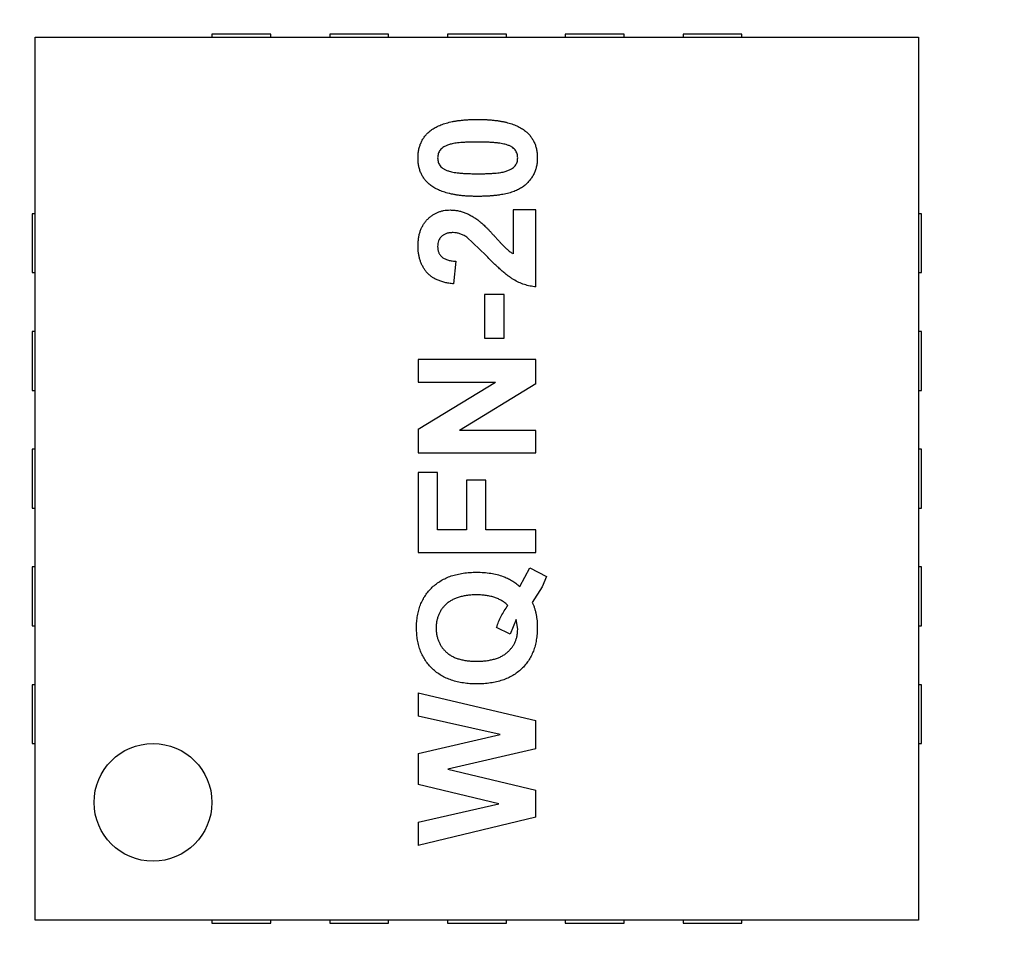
# Model space of a CAD drawing. Header units: inches. Extents: x 13 to 158, y -30 to 56.
# Tile 65 of 84: x 136.83 to 140.18, y 6.79 to 9.89. Entities that reach past the tile are written whole.
import ezdxf

# ---------------------------------------------------------------- set-up
doc = ezdxf.new("R2010")
doc.units = ezdxf.units.IN
doc.header["$LTSCALE"] = 1.21
doc.header["$MEASUREMENT"] = 0
doc.header["$PDMODE"] = 3
doc.header["$PDSIZE"] = 0.3125
doc.layers.get('0').update_dxf_attribs({"linetype": 'CONTINUOUS'})
doc.layers.get('Defpoints').update_dxf_attribs({"linetype": 'CONTINUOUS'})
doc.layers.add('DIM', color=3, linetype='CONTINUOUS')
doc.styles.get("Standard").update_dxf_attribs({"font": 'txt', "width": 0.8})
doc.dimstyles.get("Standard").update_dxf_attribs({"dimtxt": 0.15625, "dimasz": 0.1875, "dimexe": 0.125, "dimexo": 0.0625, "dimgap": 0.09, "dimtad": 0, "dimtih": 1, "dimtoh": 1, "dimzin": 4, "dimdsep": 46, "dimtxsty": 'Standard', "dimblk": '_FILLED', "dimblk1": '_FILLED', "dimblk2": '_FILLED', "dimcen": 0.09, "dimazin": 1, "dimtp": 0.01, "dimtm": 0.01, "dimtfac": 1, "dimtofl": 0, "dimtmove": 0, "dimatfit": 3, "dimldrblk": '_FILLED', "dimfxl": 1, "dimtolj": 1, "dimtzin": 4, "dimarcsym": 0})

# ---------------------------------------------------------------- blocks, each defined once
blk = doc.blocks.new('_FILLED')
at = {"color": 0, "linetype": 'ByBlock'}
blk.add_solid([(0, 0), (-1, 0.1667), (-1, -0.1667)], dxfattribs=at)
blk = doc.blocks.new('*D16')
at = {"layer": 'Defpoints', "color": 0}
for p in [(114.1495, 13.2855), (150.6495, 13.2855), (150.6495, -11.8704)]:
    blk.add_point(p, dxfattribs=at)
at = {"layer": 'DIM', "color": 0, "lineweight": -2}
for p, q in [((114.1495, 13.223), (114.1495, -11.9954)), ((150.6495, 13.223), (150.6495, -11.9954)), ((115.1495, -11.8704), (130.7762, -11.8704)), ((149.6495, -11.8704), (134.0229, -11.8704))]:
    blk.add_line(p, q, dxfattribs=at)
at = {"layer": 'DIM', "color": 0, "lineweight": -2, "rotation": 180}
blk.add_blockref('_FILLED', (114.1495, -11.8704), dxfattribs=at)
at = {"layer": 'DIM', "color": 0, "lineweight": -2}
blk.add_blockref('_FILLED', (150.6495, -11.8704), dxfattribs=at)
at = {"layer": 'DIM', "color": 0, "insert": (132.3995, -11.8704), "char_height": 1, "attachment_point": 5}
blk.add_mtext('\\A1;36.50', dxfattribs=at)

msp = doc.modelspace()

# ---------------------------------------------------------------- linework, layer by layer
at = {"color": 6, "linetype": 'Continuous'}
for p, q in [((136.8871, 6.8334), (136.8871, 9.8334)), ((136.8871, 9.8334), (139.8871, 9.8334)), ((137.4871, 9.8434), (137.4871, 9.8334)), ((137.6871, 9.8434), (137.4871, 9.8434)), ((137.6871, 9.8334), (137.6871, 9.8434)), ((137.8871, 9.8434), (137.8871, 9.8334)), ((138.0871, 9.8434), (137.8871, 9.8434)), ((138.0871, 9.8334), (138.0871, 9.8434)), ((138.2871, 9.8434), (138.2871, 9.8334)), ((138.4871, 9.8434), (138.2871, 9.8434)), ((138.4871, 9.8334), (138.4871, 9.8434)), ((138.6871, 9.8434), (138.6871, 9.8334)), ((138.8871, 9.8434), (138.6871, 9.8434)), ((138.8871, 9.8334), (138.8871, 9.8434)), ((139.0871, 9.8434), (139.0871, 9.8334)), ((139.2871, 9.8434), (139.0871, 9.8434)), ((139.2871, 9.8334), (139.2871, 9.8434)), ((139.8871, 9.8334), (139.8871, 6.8334)), ((136.8771, 9.2334), (136.8771, 9.0334)), ((136.8871, 9.2334), (136.8771, 9.2334)), ((138.5102, 9.2462), (138.5102, 9.0976)), ((138.5871, 9.2462), (138.5102, 9.2462)), ((138.5871, 8.9847), (138.5871, 9.2462)), ((139.8971, 9.2334), (139.8871, 9.2334)), ((139.8971, 9.0334), (139.8971, 9.2334)), ((138.4171, 9.0929), (138.3525, 9.1541)), ((138.3153, 9.0719), (138.3078, 8.995)), ((136.8771, 9.0334), (136.8871, 9.0334)), ((139.8871, 9.0334), (139.8971, 9.0334)), ((138.4128, 8.9591), (138.4128, 8.8103)), ((138.4794, 8.9591), (138.4128, 8.9591)), ((138.4794, 8.8103), (138.4794, 8.9591)), ((136.8771, 8.8334), (136.8771, 8.6334)), ((136.8871, 8.8334), (136.8771, 8.8334)), ((139.8971, 8.8334), (139.8871, 8.8334)), ((139.8971, 8.6334), (139.8971, 8.8334)), ((138.4128, 8.8103), (138.4794, 8.8103)), ((138.1871, 8.7385), (138.1871, 8.6616)), ((138.5871, 8.7385), (138.1871, 8.7385)), ((138.5871, 8.6557), (138.5871, 8.7385)), ((138.1871, 8.501), (138.4501, 8.6616)), ((138.1871, 8.6616), (138.4501, 8.6616)), ((136.8771, 8.6334), (136.8871, 8.6334)), ((138.5871, 8.6557), (138.3283, 8.4975)), ((139.8871, 8.6334), (139.8971, 8.6334)), ((138.1871, 8.501), (138.1871, 8.4206)), ((138.5871, 8.4975), (138.3283, 8.4975)), ((138.5871, 8.4206), (138.5871, 8.4975)), ((136.8771, 8.4334), (136.8771, 8.2334)), ((136.8871, 8.4334), (136.8771, 8.4334)), ((139.8971, 8.4334), (139.8871, 8.4334)), ((139.8971, 8.2334), (139.8971, 8.4334)), ((138.1871, 8.4206), (138.5871, 8.4206)), ((138.1871, 8.3539), (138.1871, 8.0821)), ((138.2538, 8.3539), (138.1871, 8.3539)), ((138.2538, 8.1591), (138.2538, 8.3539)), ((138.3512, 8.3283), (138.3512, 8.1591)), ((138.4179, 8.3283), (138.3512, 8.3283)), ((138.4179, 8.1591), (138.4179, 8.3283)), ((136.8771, 8.2334), (136.8871, 8.2334)), ((139.8871, 8.2334), (139.8971, 8.2334)), ((138.3512, 8.1591), (138.2538, 8.1591)), ((138.5871, 8.1591), (138.4179, 8.1591)), ((138.5871, 8.0821), (138.5871, 8.1591)), ((138.1871, 8.0821), (138.5871, 8.0821)), ((136.8771, 8.0334), (136.8771, 7.8334)), ((136.8871, 8.0334), (136.8771, 8.0334)), ((138.5332, 7.967), (138.5666, 8.0309)), ((138.5666, 8.0309), (138.623, 8.0014)), ((139.8971, 8.0334), (139.8871, 8.0334)), ((139.8971, 7.8334), (139.8971, 8.0334)), ((138.623, 8.0014), (138.6092, 7.9661)), ((138.6092, 7.9661), (138.5753, 7.9131)), ((136.8771, 7.8334), (136.8871, 7.8334)), ((138.5, 7.8052), (138.4538, 7.8276)), ((138.5202, 7.8546), (138.5, 7.8052)), ((138.5256, 7.8215), (138.5202, 7.8546)), ((139.8871, 7.8334), (139.8971, 7.8334)), ((136.8771, 7.6334), (136.8771, 7.4334)), ((136.8871, 7.6334), (136.8771, 7.6334)), ((139.8971, 7.6334), (139.8871, 7.6334)), ((139.8971, 7.4334), (139.8971, 7.6334)), ((138.1871, 7.6052), (138.1871, 7.5262)), ((138.1871, 7.6052), (138.5871, 7.5112)), ((138.4665, 7.4642), (138.1871, 7.5262)), ((138.5871, 7.4159), (138.5871, 7.5112)), ((138.1871, 7.399), (138.4665, 7.4642)), ((136.8771, 7.4334), (136.8871, 7.4334)), ((139.8871, 7.4334), (139.8971, 7.4334)), ((138.1871, 7.399), (138.1871, 7.2941)), ((138.5871, 7.4159), (138.2881, 7.3462)), ((138.2881, 7.3462), (138.5871, 7.2747)), ((138.4619, 7.2283), (138.1871, 7.2941)), ((138.5871, 7.183), (138.5871, 7.2747)), ((138.1871, 7.1661), (138.4619, 7.2283)), ((138.5871, 7.183), (138.1871, 7.0873)), ((138.1871, 7.1661), (138.1871, 7.0873)), ((139.8871, 6.8334), (136.8871, 6.8334)), ((137.4871, 6.8334), (137.4871, 6.8234)), ((137.4871, 6.8234), (137.6871, 6.8234)), ((137.6871, 6.8234), (137.6871, 6.8334)), ((137.8871, 6.8334), (137.8871, 6.8234)), ((137.8871, 6.8234), (138.0871, 6.8234)), ((138.0871, 6.8234), (138.0871, 6.8334)), ((138.2871, 6.8334), (138.2871, 6.8234)), ((138.2871, 6.8234), (138.4871, 6.8234)), ((138.4871, 6.8234), (138.4871, 6.8334)), ((138.6871, 6.8334), (138.6871, 6.8234)), ((138.6871, 6.8234), (138.8871, 6.8234)), ((138.8871, 6.8234), (138.8871, 6.8334)), ((139.0871, 6.8334), (139.0871, 6.8234)), ((139.0871, 6.8234), (139.2871, 6.8234)), ((139.2871, 6.8234), (139.2871, 6.8334))]:
    msp.add_line(p, q, dxfattribs=at)
msp.add_circle((137.2871, 7.2334), 0.2, dxfattribs=at)
for points, knots in [([(138.2282, 9.5147), (138.2303, 9.5163), (138.2346, 9.5195), (138.2415, 9.524), (138.2488, 9.5282), (138.2567, 9.5319), (138.265, 9.5355), (138.2739, 9.5387), (138.2833, 9.5416), (138.2931, 9.5443), (138.3035, 9.5465), (138.3143, 9.5485), (138.3257, 9.5502), (138.3376, 9.5515), (138.3499, 9.5527), (138.3628, 9.5533), (138.3762, 9.5538), (138.3852, 9.5539), (138.3899, 9.5539)], [0, 0, 0, 0, 0.046673, 0.095251, 0.144862, 0.19631, 0.249763, 0.305775, 0.363267, 0.423548, 0.486033, 0.551487, 0.619434, 0.689951, 0.763148, 0.839004, 0.918105, 1, 1, 1, 1]), ([(138.3899, 9.5539), (138.3945, 9.5539), (138.4035, 9.5538), (138.4169, 9.5533), (138.4297, 9.5527), (138.442, 9.5515), (138.4539, 9.5502), (138.4653, 9.5485), (138.4761, 9.5464), (138.4865, 9.5442), (138.4963, 9.5415), (138.5057, 9.5386), (138.5146, 9.5354), (138.523, 9.5318), (138.5309, 9.5279), (138.5383, 9.5237), (138.5452, 9.5193), (138.5495, 9.516), (138.5516, 9.5143)], [0, 0, 0, 0, 0.081774, 0.160286, 0.236029, 0.309118, 0.37953, 0.447377, 0.512357, 0.574749, 0.634941, 0.692941, 0.748708, 0.802702, 0.854279, 0.904229, 0.952735, 1, 1, 1, 1]), ([(138.1871, 9.4232), (138.1873, 9.4279), (138.1875, 9.4372), (138.1895, 9.4507), (138.1926, 9.4634), (138.1971, 9.4753), (138.2029, 9.4865), (138.2101, 9.4967), (138.2185, 9.5063), (138.225, 9.5119), (138.2282, 9.5147)], [0, 0, 0, 0, 0.137323, 0.267352, 0.392965, 0.51492, 0.6342, 0.754352, 0.875575, 1, 1, 1, 1]), ([(138.5516, 9.5143), (138.5549, 9.5116), (138.5613, 9.5061), (138.5696, 9.4966), (138.5766, 9.4863), (138.5823, 9.4752), (138.5869, 9.4634), (138.5899, 9.4506), (138.5919, 9.4372), (138.5921, 9.4279), (138.5923, 9.4232)], [0, 0, 0, 0, 0.123954, 0.244691, 0.363928, 0.483447, 0.606014, 0.731315, 0.862763, 1, 1, 1, 1]), ([(138.3899, 9.477), (138.3844, 9.477), (138.374, 9.477), (138.359, 9.4765), (138.3453, 9.4761), (138.3329, 9.4751), (138.3219, 9.4742), (138.3122, 9.4728), (138.3038, 9.4714), (138.2948, 9.4689), (138.2852, 9.4656), (138.2755, 9.4611), (138.2679, 9.456), (138.2623, 9.4503), (138.2585, 9.444), (138.2558, 9.4374), (138.2541, 9.4304), (138.2539, 9.4256), (138.2538, 9.4232)], [0, 0, 0, 0, 0.100697, 0.193034, 0.277511, 0.35372, 0.421648, 0.48196, 0.534145, 0.579041, 0.655378, 0.720508, 0.776233, 0.824061, 0.868169, 0.910885, 0.954949, 1, 1, 1, 1]), ([(138.4863, 9.4684), (138.4838, 9.4691), (138.4782, 9.4706), (138.4692, 9.4723), (138.459, 9.4738), (138.4476, 9.4749), (138.4349, 9.4759), (138.421, 9.4765), (138.4058, 9.4769), (138.3953, 9.477), (138.3899, 9.477)], [0, 0, 0, 0, 0.082643, 0.176812, 0.282638, 0.401264, 0.531994, 0.675701, 0.831686, 1, 1, 1, 1]), ([(138.5256, 9.4232), (138.5255, 9.4256), (138.5253, 9.4305), (138.5236, 9.4375), (138.521, 9.4441), (138.5171, 9.4503), (138.5119, 9.4561), (138.5049, 9.461), (138.4962, 9.4652), (138.4898, 9.4673), (138.4863, 9.4684)], [0, 0, 0, 0, 0.113638, 0.222386, 0.331252, 0.44131, 0.558128, 0.686986, 0.834053, 1, 1, 1, 1]), ([(138.2278, 9.332), (138.2245, 9.3348), (138.2181, 9.3402), (138.2098, 9.3497), (138.2027, 9.36), (138.1971, 9.3711), (138.1925, 9.383), (138.1895, 9.3957), (138.1875, 9.4092), (138.1873, 9.4184), (138.1871, 9.4232)], [0, 0, 0, 0, 0.123958, 0.2447, 0.363941, 0.484152, 0.605999, 0.731306, 0.862758, 1, 1, 1, 1]), ([(138.2538, 9.4232), (138.2539, 9.4207), (138.2541, 9.4159), (138.2558, 9.4089), (138.2585, 9.4023), (138.2623, 9.396), (138.2675, 9.3902), (138.2745, 9.3853), (138.2832, 9.3811), (138.2896, 9.379), (138.2931, 9.3779)], [0, 0, 0, 0, 0.112424, 0.222385, 0.330122, 0.441243, 0.558075, 0.686949, 0.834033, 1, 1, 1, 1]), ([(138.5923, 9.4232), (138.5921, 9.4184), (138.5919, 9.409), (138.5897, 9.3953), (138.5863, 9.3823), (138.5814, 9.37), (138.575, 9.3584), (138.5674, 9.3475), (138.5582, 9.3375), (138.5497, 9.3296), (138.5419, 9.3239), (138.5355, 9.3199), (138.5286, 9.3159), (138.5211, 9.3126), (138.5131, 9.3092), (138.5045, 9.3063), (138.4954, 9.3037), (138.4857, 9.3012), (138.4755, 9.2992), (138.4648, 9.2973), (138.4535, 9.2959), (138.4416, 9.2945), (138.4293, 9.2936), (138.4164, 9.2929), (138.4029, 9.2925), (138.3937, 9.2924), (138.3891, 9.2924)], [0, 0, 0, 0, 0.052409, 0.102698, 0.151428, 0.199593, 0.247225, 0.295496, 0.34477, 0.395913, 0.422466, 0.450208, 0.479008, 0.508969, 0.540574, 0.57368, 0.608385, 0.644555, 0.682462, 0.722219, 0.763823, 0.807353, 0.852522, 0.899675, 0.948823, 1, 1, 1, 1]), ([(138.3899, 9.3693), (138.3953, 9.3694), (138.4058, 9.3694), (138.4207, 9.3697), (138.4344, 9.3704), (138.4467, 9.3711), (138.4578, 9.3723), (138.4675, 9.3735), (138.4759, 9.3751), (138.4849, 9.3773), (138.4945, 9.3807), (138.5041, 9.3853), (138.5118, 9.3902), (138.5173, 9.3961), (138.521, 9.4024), (138.5237, 9.4089), (138.5252, 9.4159), (138.5255, 9.4207), (138.5256, 9.4232)], [0, 0, 0, 0, 0.100835, 0.193283, 0.277401, 0.353678, 0.422236, 0.482563, 0.534908, 0.579742, 0.655714, 0.721145, 0.776666, 0.824218, 0.868127, 0.911357, 0.954889, 1, 1, 1, 1]), ([(138.2931, 9.3779), (138.2956, 9.3772), (138.3012, 9.3757), (138.3103, 9.374), (138.3205, 9.3726), (138.332, 9.3714), (138.3447, 9.3704), (138.3587, 9.3698), (138.3739, 9.3694), (138.3844, 9.3693), (138.3899, 9.3693)], [0, 0, 0, 0, 0.082373, 0.177042, 0.283337, 0.401576, 0.532699, 0.675937, 0.831413, 1, 1, 1, 1]), ([(138.3891, 9.2924), (138.3845, 9.2924), (138.3755, 9.2925), (138.3622, 9.293), (138.3494, 9.2936), (138.3371, 9.2948), (138.3253, 9.2961), (138.3139, 9.2978), (138.3031, 9.2999), (138.2928, 9.3022), (138.2829, 9.3048), (138.2736, 9.3078), (138.2647, 9.3109), (138.2564, 9.3146), (138.2485, 9.3184), (138.2411, 9.3226), (138.2342, 9.327), (138.2299, 9.3303), (138.2278, 9.332)], [0, 0, 0, 0, 0.081529, 0.159787, 0.235743, 0.308564, 0.379174, 0.446742, 0.511904, 0.574573, 0.634354, 0.692516, 0.748439, 0.802149, 0.853871, 0.90396, 0.952602, 1, 1, 1, 1]), ([(138.1871, 9.1235), (138.1872, 9.1281), (138.1874, 9.1372), (138.1888, 9.1504), (138.1913, 9.1628), (138.1947, 9.1746), (138.1991, 9.1855), (138.2045, 9.1957), (138.2109, 9.205), (138.2182, 9.2136), (138.2262, 9.2212), (138.2347, 9.2279), (138.2438, 9.2336), (138.2532, 9.2383), (138.2633, 9.2418), (138.2737, 9.2443), (138.2847, 9.246), (138.2922, 9.2462), (138.296, 9.2462)], [0, 0, 0, 0, 0.075672, 0.147381, 0.216085, 0.281698, 0.34546, 0.407486, 0.468731, 0.529782, 0.590033, 0.648548, 0.705954, 0.763102, 0.820289, 0.878479, 0.938226, 1, 1, 1, 1]), ([(138.296, 9.2462), (138.3003, 9.2461), (138.309, 9.2459), (138.3217, 9.2441), (138.3342, 9.2412), (138.3465, 9.237), (138.3587, 9.2317), (138.371, 9.2249), (138.3838, 9.2169), (138.392, 9.2107), (138.3963, 9.2075)], [0, 0, 0, 0, 0.119176, 0.236427, 0.352664, 0.469086, 0.589463, 0.717601, 0.854189, 1, 1, 1, 1]), ([(138.3963, 9.2075), (138.3978, 9.2062), (138.4011, 9.2036), (138.4061, 9.1992), (138.4116, 9.1941), (138.4177, 9.1883), (138.4241, 9.1817), (138.4311, 9.1745), (138.4384, 9.1664), (138.4462, 9.1581), (138.4537, 9.1497), (138.4609, 9.1419), (138.4672, 9.1349), (138.4731, 9.129), (138.478, 9.1237), (138.4824, 9.1192), (138.486, 9.1156), (138.4917, 9.1106), (138.4994, 9.1042), (138.5067, 9.0997), (138.5102, 9.0976)], [0, 0, 0, 0, 0.036975, 0.079193, 0.126701, 0.179184, 0.237369, 0.300559, 0.369153, 0.443112, 0.516018, 0.582473, 0.642137, 0.69462, 0.740679, 0.779589, 0.812074, 0.837814, 0.922565, 1, 1, 1, 1]), ([(138.3063, 9.1693), (138.3023, 9.1692), (138.2947, 9.1689), (138.2841, 9.1666), (138.2749, 9.1626), (138.2672, 9.157), (138.2612, 9.1499), (138.2568, 9.1417), (138.2543, 9.1321), (138.254, 9.1254), (138.2538, 9.1219)], [0, 0, 0, 0, 0.14914, 0.282162, 0.404656, 0.52111, 0.634416, 0.748796, 0.868711, 1, 1, 1, 1]), ([(138.3525, 9.1541), (138.3487, 9.1564), (138.3413, 9.1609), (138.3296, 9.1658), (138.3179, 9.1687), (138.3101, 9.1691), (138.3063, 9.1693)], [0, 0, 0, 0, 0.272796, 0.526191, 0.766904, 1, 1, 1, 1]), ([(138.3078, 8.995), (138.3026, 8.9956), (138.2925, 8.9968), (138.2781, 8.9998), (138.2647, 9.0036), (138.2525, 9.0083), (138.2414, 9.0139), (138.2315, 9.0205), (138.2227, 9.0279), (138.2151, 9.0362), (138.2086, 9.0453), (138.2027, 9.0548), (138.198, 9.065), (138.194, 9.0756), (138.1909, 9.0868), (138.1888, 9.0986), (138.1873, 9.1108), (138.1872, 9.1192), (138.1871, 9.1235)], [0, 0, 0, 0, 0.079436, 0.154013, 0.224141, 0.289934, 0.352732, 0.412726, 0.470303, 0.527169, 0.583502, 0.639948, 0.696585, 0.753727, 0.812707, 0.872963, 0.935035, 1, 1, 1, 1]), ([(138.2538, 9.1219), (138.254, 9.1184), (138.2543, 9.1116), (138.2569, 9.1021), (138.2616, 9.0937), (138.2668, 9.0877), (138.2719, 9.0837), (138.2764, 9.0809), (138.2815, 9.0786), (138.2871, 9.0765), (138.2933, 9.0748), (138.3001, 9.0735), (138.3075, 9.0724), (138.3127, 9.0721), (138.3153, 9.0719)], [0, 0, 0, 0, 0.116899, 0.225824, 0.330086, 0.435451, 0.490307, 0.548244, 0.610767, 0.677675, 0.749189, 0.826859, 0.910112, 1, 1, 1, 1]), ([(138.5871, 8.9847), (138.5806, 8.9856), (138.5674, 8.9874), (138.5482, 8.9928), (138.5295, 9.0001), (138.5142, 9.0081), (138.502, 9.0159), (138.4919, 9.0231), (138.4812, 9.0316), (138.4698, 9.0414), (138.4576, 9.0524), (138.4447, 9.0647), (138.4311, 9.0783), (138.4219, 9.0879), (138.4171, 9.0929)], [0, 0, 0, 0, 0.096357, 0.192661, 0.289455, 0.388479, 0.441921, 0.501521, 0.567883, 0.640892, 0.720371, 0.806637, 0.900016, 1, 1, 1, 1]), ([(138.182, 7.8264), (138.1821, 7.8335), (138.1824, 7.8473), (138.1851, 7.8674), (138.1892, 7.8865), (138.195, 7.9044), (138.2027, 7.9212), (138.2119, 7.9369), (138.2229, 7.9514), (138.2355, 7.9647), (138.2496, 7.9766), (138.2651, 7.9872), (138.2821, 7.9959), (138.3002, 8.0032), (138.3198, 8.0086), (138.3407, 8.0126), (138.3629, 8.015), (138.3782, 8.0153), (138.386, 8.0155)], [0, 0, 0, 0, 0.067422, 0.131501, 0.19319, 0.252605, 0.310973, 0.36831, 0.425668, 0.483758, 0.542387, 0.601338, 0.661492, 0.723339, 0.787562, 0.854627, 0.925464, 1, 1, 1, 1]), ([(138.386, 8.0155), (138.3943, 8.0153), (138.4103, 8.015), (138.4337, 8.0123), (138.4555, 8.008), (138.4692, 8.0035), (138.4759, 8.0013)], [0, 0, 0, 0, 0.270917, 0.526654, 0.769121, 1, 1, 1, 1]), ([(138.4759, 8.0013), (138.4808, 7.9993), (138.4909, 7.9953), (138.5054, 7.9874), (138.5196, 7.9781), (138.5286, 7.9707), (138.5332, 7.967)], [0, 0, 0, 0, 0.237054, 0.482244, 0.735578, 1, 1, 1, 1]), ([(138.3875, 7.9385), (138.3819, 7.9385), (138.371, 7.9383), (138.3551, 7.9369), (138.3404, 7.9344), (138.3267, 7.9311), (138.3142, 7.9266), (138.3027, 7.9213), (138.2923, 7.915), (138.2831, 7.9076), (138.275, 7.8995), (138.2679, 7.8908), (138.2619, 7.8814), (138.2571, 7.8714), (138.2534, 7.8609), (138.2506, 7.8497), (138.249, 7.838), (138.2488, 7.83), (138.2487, 7.8259)], [0, 0, 0, 0, 0.083481, 0.161716, 0.23551, 0.304764, 0.369809, 0.431905, 0.491729, 0.549417, 0.605906, 0.661002, 0.715418, 0.769897, 0.824939, 0.881148, 0.939428, 1, 1, 1, 1]), ([(138.492, 7.9028), (138.4889, 7.9057), (138.4825, 7.9115), (138.4717, 7.9187), (138.4601, 7.9249), (138.4474, 7.9298), (138.4338, 7.9338), (138.4192, 7.9365), (138.4037, 7.9382), (138.393, 7.9384), (138.3875, 7.9385)], [0, 0, 0, 0, 0.113353, 0.226977, 0.343139, 0.462571, 0.58707, 0.717508, 0.854869, 1, 1, 1, 1]), ([(138.4538, 7.8276), (138.4561, 7.8341), (138.4606, 7.8472), (138.4696, 7.8662), (138.4799, 7.8849), (138.4879, 7.8968), (138.492, 7.9028)], [0, 0, 0, 0, 0.244818, 0.491998, 0.743123, 1, 1, 1, 1]), ([(138.5753, 7.9131), (138.5767, 7.9098), (138.5794, 7.9034), (138.5828, 7.8934), (138.5857, 7.8831), (138.5881, 7.8726), (138.5899, 7.8618), (138.5913, 7.8508), (138.5921, 7.8395), (138.5922, 7.8319), (138.5923, 7.828)], [0, 0, 0, 0, 0.120128, 0.241418, 0.36342, 0.48673, 0.611479, 0.738146, 0.867845, 1, 1, 1, 1]), ([(138.3871, 7.636), (138.3793, 7.6361), (138.3639, 7.6364), (138.3416, 7.6389), (138.3206, 7.6428), (138.3009, 7.6484), (138.2826, 7.6556), (138.2657, 7.6645), (138.25, 7.6749), (138.2358, 7.687), (138.2231, 7.7004), (138.2121, 7.715), (138.2027, 7.7308), (138.1951, 7.7477), (138.1893, 7.7658), (138.185, 7.785), (138.1825, 7.8053), (138.1822, 7.8192), (138.182, 7.8264)], [0, 0, 0, 0, 0.07458, 0.144979, 0.212125, 0.276506, 0.338205, 0.398104, 0.45711, 0.515732, 0.57382, 0.631378, 0.688708, 0.746945, 0.806473, 0.868327, 0.93248, 1, 1, 1, 1]), ([(138.2487, 7.8259), (138.2488, 7.8218), (138.249, 7.8137), (138.2506, 7.802), (138.2533, 7.7908), (138.2571, 7.7803), (138.2619, 7.7702), (138.2678, 7.7608), (138.2749, 7.7521), (138.2829, 7.7439), (138.2921, 7.7366), (138.3023, 7.7301), (138.3137, 7.7248), (138.3261, 7.7205), (138.3396, 7.7171), (138.3542, 7.7146), (138.3698, 7.7132), (138.3806, 7.713), (138.3862, 7.7129)], [0, 0, 0, 0, 0.061257, 0.119813, 0.176195, 0.231498, 0.286236, 0.341246, 0.396663, 0.45314, 0.511101, 0.570744, 0.632775, 0.697622, 0.76653, 0.8395, 0.917315, 1, 1, 1, 1]), ([(138.5923, 7.828), (138.5921, 7.8207), (138.5917, 7.8065), (138.5893, 7.7857), (138.585, 7.7661), (138.5792, 7.7478), (138.5715, 7.7307), (138.5623, 7.7147), (138.5512, 7.7001), (138.5386, 7.6866), (138.5244, 7.6747), (138.5088, 7.6643), (138.4919, 7.6555), (138.4735, 7.6483), (138.4538, 7.6427), (138.4328, 7.6389), (138.4104, 7.6364), (138.395, 7.6361), (138.3871, 7.636)], [0, 0, 0, 0, 0.068631, 0.134155, 0.19663, 0.256526, 0.315111, 0.37241, 0.429632, 0.487209, 0.545326, 0.603638, 0.66341, 0.724657, 0.788662, 0.855369, 0.925856, 1, 1, 1, 1]), ([(138.3862, 7.7129), (138.3918, 7.713), (138.4028, 7.7132), (138.4186, 7.7146), (138.4334, 7.717), (138.4471, 7.7203), (138.4598, 7.7246), (138.4713, 7.7299), (138.4817, 7.7362), (138.491, 7.7434), (138.4991, 7.7514), (138.5061, 7.7599), (138.5122, 7.7689), (138.5171, 7.7784), (138.5209, 7.7885), (138.5236, 7.799), (138.5253, 7.8101), (138.5255, 7.8176), (138.5256, 7.8215)], [0, 0, 0, 0, 0.084803, 0.164676, 0.239573, 0.309924, 0.376624, 0.439897, 0.50046, 0.559127, 0.615945, 0.671293, 0.725445, 0.778811, 0.832086, 0.886458, 0.94208, 1, 1, 1, 1])]:
    msp.add_open_spline(points, degree=3, knots=knots, dxfattribs=at)

# ---------------------------------------------------------------- dimensions: what is measured, and where the dimension line sits
at = {"layer": 'DIM'}
dim = msp.add_linear_dim(base=(150.6495, -11.8704), p1=(114.1495, 13.2855), p2=(150.6495, 13.2855), dimstyle='Standard', override={"dimtxt": 1, "dimasz": 1, "dimtih": 0, "dimtoh": 0, "dimzin": 0, "dimcen": 0.198, "dimadec": 0, "dimazin": 0, "dimtp": 0, "dimtm": 0, "dimtdec": 4, "dimtzin": 0}, dxfattribs=at)
dim.commit()
dim.dimension.update_dxf_attribs({"geometry": '*D16', "text_midpoint": (132.3995, -11.8704)})

doc.saveas('drawing.dxf')
